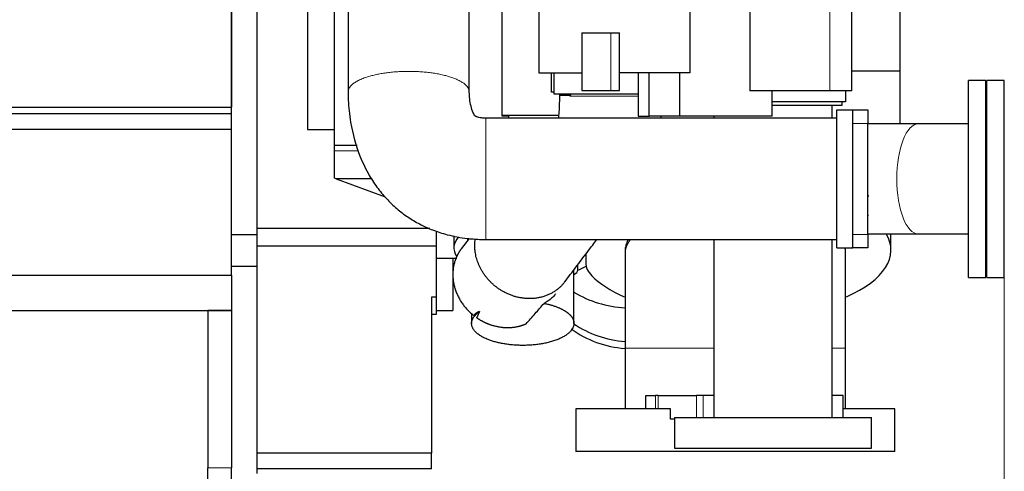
# Model space of a CAD drawing. Header units: inches. Extents: x 0 to 23760, y -13 to 16800.
# Tile 206 of 209: x 20560 to 21811, y 11290 to 11863. Entities that reach past the tile are written whole.
import ezdxf

# ---------------------------------------------------------------- set-up
doc = ezdxf.new("R2010")
doc.units = ezdxf.units.IN
doc.layers.add('254', color=7, linetype='Continuous', true_color=0xffffff)
doc.styles.add('latin_extended', font='simplex.shx')
doc.dimstyles.get("Standard").update_dxf_attribs({"dimtxt": 0.18, "dimasz": 0.18, "dimexe": 0.18, "dimexo": 0.0625, "dimgap": 0.09, "dimtad": 0, "dimtih": 1, "dimtoh": 1, "dimdec": 4, "dimzin": 0, "dimdsep": 46, "dimtxsty": 'Standard', "dimcen": 0.09, "dimadec": 0, "dimazin": 0, "dimtfac": 1, "dimtdec": 4, "dimtofl": 0, "dimtmove": 0, "dimatfit": 3, "dimfxl": 1, "dimtolj": 1, "dimtzin": 0, "dimarcsym": 0})

# ---------------------------------------------------------------- blocks, each defined once
blk = doc.blocks.new('_U6')
at = {"layer": '254', "color": 3, "linetype": 'Continuous', "lineweight": 13, "transparency": 16777216}
for p, q in [((16679.3, 11498.7), (16679.3, 10501.1)), ((20829.3, 11498.7), (20829.3, 10501.1)), ((16819.3, 10541.1), (20689.3, 10541.1))]:
    blk.add_line(p, q, dxfattribs=at)
at = {"layer": '254', "color": 3, "transparency": 16777216}
for points in [[(16819.3, 10564.5), (16819.3, 10517.8), (16679.3, 10541.1)], [(20689.3, 10517.8), (20689.3, 10564.5), (20829.3, 10541.1)]]:
    blk.add_solid(points, dxfattribs=at)
at = {"layer": 'Defpoints', "color": 0, "transparency": 16777216}
for p in [(16679.3, 11538.7), (20829.3, 11538.7), (20829.3, 10541.1)]:
    blk.add_point(p, dxfattribs=at)
at = {"layer": '254', "color": 2, "lineweight": 13, "transparency": 16777216, "insert": (18521, 10751.1), "char_height": 140, "attachment_point": 1, "style": 'latin_extended'}
blk.add_mtext('\\A1;4150', dxfattribs=at)
blk = doc.blocks.new('_U7')
at = {"layer": '254', "color": 3, "linetype": 'Continuous', "lineweight": 13, "transparency": 16777216}
for p, q in [((21810.9, 11620.7), (21810.9, 10501.1)), ((20829.3, 11498.7), (20829.3, 10501.1)), ((20969.3, 10541.1), (21670.9, 10541.1))]:
    blk.add_line(p, q, dxfattribs=at)
at = {"layer": '254', "color": 3, "transparency": 16777216}
for points in [[(20969.3, 10564.5), (20969.3, 10517.8), (20829.3, 10541.1)], [(21670.9, 10517.8), (21670.9, 10564.5), (21810.9, 10541.1)]]:
    blk.add_solid(points, dxfattribs=at)
at = {"layer": 'Defpoints', "color": 0, "transparency": 16777216}
for p in [(21810.9, 11660.7), (20829.3, 11538.7), (21810.9, 10541.1)]:
    blk.add_point(p, dxfattribs=at)
at = {"layer": '254', "color": 2, "lineweight": 13, "transparency": 16777216, "insert": (21155.8, 10751.1), "char_height": 140, "attachment_point": 1, "style": 'latin_extended'}
blk.add_mtext('\\A1;982', dxfattribs=at)

msp = doc.modelspace()

# ---------------------------------------------------------------- linework, layer by layer
at = {"layer": '254', "color": 2, "linetype": 'Continuous', "lineweight": 25}
for p, q in [((21219.598, 11955.431), (21219.598, 11795.431)), ((21411.38, 11936.431), (21411.38, 11795.431)), ((20829.303, 11923.664), (20829.303, 11751.683)), ((20829.303, 11751.68), (20829.303, 11923.664)), ((20861.303, 11923.664), (20861.303, 11589.656)), ((21678.303, 11928.722), (21678.303, 11797.604)), ((20925.815, 11898.308), (20925.815, 11723.308)), ((21173.303, 11740.445), (21173.303, 11899.656)), ((20960.315, 11703.228), (20960.315, 11886.271)), ((21487.597, 11883.431), (21487.597, 11772.431)), ((21617.116, 11772.431), (21617.116, 11883.431)), ((21274.116, 11845.931), (21311.294, 11845.931)), ((21274.116, 11845.931), (21274.116, 11772.931)), ((21311.294, 11845.931), (21321.94, 11845.931)), ((21321.94, 11795.431), (21321.94, 11845.931)), ((21219.598, 11795.431), (21274.115, 11795.431)), ((21235.866, 11770.831), (21235.866, 11795.433)), ((21239.116, 11768.057), (21239.116, 11795.433)), ((21411.38, 11795.431), (21321.94, 11795.431)), ((21321.94, 11772.931), (21321.94, 11795.431)), ((21345.85, 11795.433), (21345.85, 11740.431)), ((21359.644, 11740.431), (21359.644, 11795.431)), ((21398.731, 11740.431), (21398.731, 11795.431)), ((21617.116, 11797.604), (21678.303, 11797.604)), ((21678.303, 11797.604), (21678.303, 11730.029)), ((21787.385, 11785.656), (21765.385, 11785.656)), ((21765.385, 11660.656), (21765.385, 11785.656)), ((21787.385, 11660.656), (21787.385, 11785.656)), ((21810.885, 11785.656), (21788.885, 11785.656)), ((21788.885, 11660.656), (21788.885, 11785.656)), ((21810.885, 11660.656), (21810.885, 11785.656)), ((21239.116, 11770.831), (21235.866, 11770.831)), ((21274.116, 11772.931), (21311.294, 11772.931)), ((21311.294, 11772.931), (21321.94, 11772.931)), ((21589.269, 11772.431), (21487.597, 11772.431)), ((21515.973, 11740.431), (21515.973, 11772.431)), ((21617.116, 11772.431), (21589.269, 11772.431)), ((21609.116, 11772.434), (21609.116, 11758.431)), ((21345.849, 11768.057), (21239.116, 11768.057)), ((21609.116, 11758.431), (21515.974, 11758.431)), ((21604.652, 11758.432), (21604.652, 11753.798)), ((17168.225, 11751.68), (20829.303, 11751.68)), ((17173.736, 11743.664), (20829.303, 11743.664)), ((20829.303, 11743.664), (20829.303, 11751.68)), ((20829.303, 11723.656), (20829.303, 11743.664)), ((21604.652, 11753.798), (21515.974, 11753.798)), ((21598.315, 11748.308), (21618.315, 11748.308)), ((21598.315, 11573.308), (21598.315, 11748.308)), ((21618.315, 11573.308), (21618.315, 11748.308)), ((21618.316, 11748.156), (21637.385, 11748.156)), ((21637.385, 11748.156), (21637.385, 11731.156)), ((21208.243, 11737.808), (21152.523, 11737.808)), ((21181.303, 11740.445), (21173.303, 11740.445)), ((21173.304, 11741.656), (21244.759, 11741.656)), ((21181.303, 11740.445), (21181.303, 11737.807)), ((21248.491, 11739.701), (21248.449, 11739.646)), ((21345.85, 11740.431), (21359.644, 11740.431)), ((21398.731, 11740.431), (21359.644, 11740.431)), ((21515.973, 11740.431), (21398.731, 11740.431)), ((21637.385, 11590.156), (21637.385, 11731.156)), ((17142.157, 11723.656), (20829.303, 11723.656)), ((20829.303, 11538.656), (20829.303, 11723.656)), ((20925.815, 11723.308), (20960.318, 11723.308)), ((21765.398, 11730.506), (21701.701, 11730.506)), ((20960.315, 11696.471), (20960.315, 11703.228)), ((20988.805, 11703.228), (20960.315, 11703.228)), ((20960.315, 11661.44), (20960.315, 11696.471)), ((20962.053, 11660.808), (20960.315, 11661.44)), ((20962.053, 11660.808), (21024.388, 11638.12)), ((21007.215, 11660.808), (20962.053, 11660.808)), ((21765.385, 11535.656), (21765.385, 11660.656)), ((21787.385, 11535.656), (21787.385, 11660.656)), ((21788.885, 11535.656), (21788.885, 11660.656)), ((21810.885, 11535.656), (21810.885, 11660.656)), ((21081.057, 11597.53), (20861.303, 11597.53)), ((21089.303, 11594.406), (21089.303, 11575.208)), ((20861.303, 11589.656), (20829.303, 11589.656)), ((20861.303, 11589.656), (20861.303, 11549.656)), ((21111.803, 11588.301), (21111.803, 11573.147)), ((21131.06, 11584.923), (21121.074, 11571.76)), ((21129.266, 11585.094), (21129.266, 11582.557)), ((21637.385, 11590.156), (21637.385, 11573.156)), ((21666.803, 11570.388), (21666.803, 11590.806)), ((21701.701, 11590.806), (21765.28, 11590.806)), ((21089.303, 11575.208), (20861.303, 11575.208)), ((21089.303, 11575.208), (21089.303, 11510.656)), ((21598.315, 11573.308), (21618.315, 11573.308)), ((21617.385, 11573.156), (21617.385, 11573.308)), ((21637.385, 11573.156), (21617.385, 11573.156)), ((21089.303, 11560.202), (21115.693, 11560.202)), ((21110.303, 11560.197), (21110.303, 11493.601)), ((21279.303, 11565.235), (21279.303, 11554.271)), ((20861.303, 11549.656), (20829.303, 11549.656)), ((20861.303, 11549.656), (20861.303, 11286.656)), ((21264.266, 11477.367), (21264.266, 11545.415)), ((21269.266, 11547.616), (21269.266, 11552.006)), ((21269.266, 11544.912), (21269.266, 11547.616)), ((16679.303, 11538.656), (20829.303, 11538.656)), ((20829.303, 11538.656), (20829.303, 11493.656)), ((21765.385, 11535.656), (21787.385, 11535.656)), ((21788.885, 11535.656), (21810.885, 11535.656)), ((21089.303, 11510.656), (21083.303, 11510.656)), ((21083.303, 11510.656), (21083.303, 11312.611)), ((21089.303, 11510.656), (21089.303, 11488.656)), ((16579.303, 11493.656), (20829.303, 11493.656)), ((20799.303, 11493.656), (20799.303, 11293.911)), ((20829.303, 11493.656), (20799.303, 11493.656)), ((20829.303, 11493.656), (20829.303, 11293.911)), ((21089.303, 11493.601), (21110.303, 11493.601)), ((21089.303, 11488.656), (21083.303, 11488.656)), ((21134.266, 11490.162), (21134.266, 11477.367)), ((21355.552, 11385.82), (21367.858, 11385.82)), ((21355.552, 11368.82), (21355.552, 11385.82)), ((21371.211, 11385.82), (21367.858, 11385.82)), ((21371.211, 11385.82), (21419.969, 11385.82)), ((21428.226, 11385.82), (21419.969, 11385.82)), ((21442.135, 11385.82), (21428.226, 11385.82)), ((21606.397, 11385.82), (21592.151, 11385.82)), ((21606.397, 11357.826), (21606.397, 11385.82)), ((21266.802, 11368.82), (21266.802, 11314.82)), ((21386.852, 11368.82), (21266.802, 11368.82)), ((21386.852, 11355.82), (21386.852, 11368.82)), ((21671.802, 11368.82), (21606.408, 11368.82)), ((21671.802, 11314.82), (21671.802, 11368.82)), ((21392.152, 11355.82), (21386.852, 11355.82)), ((21392.151, 11357.825), (21392.151, 11318.82)), ((21392.151, 11357.825), (21642.151, 11357.825)), ((21642.151, 11318.82), (21642.151, 11357.825)), ((21392.151, 11318.82), (21642.151, 11318.82)), ((21083.303, 11312.611), (20861.303, 11312.611)), ((21083.303, 11292.656), (21083.303, 11312.611)), ((21671.802, 11314.82), (21266.802, 11314.82)), ((20799.303, 11276.59), (20799.303, 11293.911)), ((20829.303, 11276.59), (20829.303, 11293.911)), ((21083.303, 11292.656), (20861.303, 11292.656))]:
    msp.add_line(p, q, dxfattribs=at)
at = {"layer": '254', "color": 110, "linetype": 'Continuous', "lineweight": 13}
for p, q in [((21589.269, 11883.431), (21589.269, 11772.431)), ((21311.294, 11772.931), (21311.294, 11845.931)), ((21259.061, 11766.353), (21259.343, 11766.353)), ((21637.385, 11731.156), (21618.316, 11731.156)), ((20960.315, 11696.471), (20990.689, 11696.471)), ((21618.316, 11590.156), (21637.385, 11590.156)), ((21268.812, 11549.438), (21268.812, 11551.407)), ((21367.858, 11368.82), (21367.858, 11385.82)), ((21371.211, 11368.82), (21371.211, 11385.82)), ((21419.969, 11357.826), (21419.969, 11385.82)), ((21428.226, 11357.826), (21428.226, 11385.82)), ((20829.303, 11293.911), (20799.303, 11293.911))]:
    msp.add_line(p, q, dxfattribs=at)
msp.add_ellipse((21701.701, 11660.656), major_axis=(0, 69.85), ratio=0.39204156, start_param=0, end_param=3.14159265, dxfattribs=at)
at = {"layer": '254', "color": 2, "linetype": 'Continuous', "lineweight": 25}
for centre, major_axis, ratio, start_param, end_param in [((21469.303, 11594.809), (197.5, 0), 0.4305111, 0.53847904, 0.5528003), ((21469.303, 11595.67), (197.5, 0), 0.42979107, 0.54343752, 0.55279381), ((21469.303, 11570.388), (197.5, 0), 0.42979107, 0.54343752, 0.55279381), ((21204.303, 11573.147), (92.5, 0), 0.4305111, 2.78178212, 3.40970795), ((21469.303, 11570.388), (197.5, 0), 0.42979107, 5.50850144, 6.52704978), ((21250.266, 11544.912), (19, 0), 0.42979107, 5.54078779, 6.28318531), ((21249.266, 11547.616), (20, 0), 0.42979107, 0, 0.21360658), ((21204.303, 11573.147), (92.5, 0), 0.4305111, 5.49091491, 5.66654957), ((21379.303, 11554.271), (100, 0), 0.42979107, 3.14159265, 3.53638377), ((21469.303, 11570.388), (197.5, 0), 0.42979107, 3.53638377, 3.91578574), ((21339.303, 11621.766), (138, 0), 0.90664458, 4.1375137, 4.63896199), ((21339.303, 11558.481), (-125, 0), 0.90664458, 0.89083658, 1.48911363), ((21339.303, 11567.341), (-125, 0), 0.90664458, 0.92431418, 1.48911363)]:
    msp.add_ellipse(centre, major_axis=major_axis, ratio=ratio, start_param=start_param, end_param=end_param, dxfattribs=at)
for points, knots in [([(21131.365, 11770.939), (21131.365, 11777.199), (21131.365, 11789.743), (21131.365, 11808.57), (21131.365, 11827.419), (21131.365, 11865.119), (21131.365, 11896.535), (21131.365, 11921.668)], [0, 0, 0, 0, 0.12460195, 0.24965882, 0.37471568, 0.49977254, 1, 1, 1, 1]), ([(20977.365, 11913.219), (20977.365, 11890.909), (20977.365, 11860.221), (20977.365, 11821.156), (20977.365, 11796.035), (20977.365, 11779.291), (20977.365, 11770.926)], [0, 0, 0, 0, 0.47036376, 0.64699584, 0.82362792, 1, 1, 1, 1]), ([(20977.365, 11770.926), (20977.369, 11767.409), (20977.562, 11759.493), (20978.548, 11746.718), (20981.86, 11722.382), (20989.483, 11694.296), (21002.883, 11666.636), (21014.91, 11648.452), (21027.3, 11633.844), (21040.622, 11621.405), (21054.861, 11610.895), (21069.551, 11602.382), (21085.667, 11595.177), (21105.251, 11588.871), (21122.708, 11585.669), (21136.467, 11584.358), (21144.368, 11583.909), (21149.753, 11583.807), (21152.504, 11583.808)], [0, 0, 0, 0, 0.03709674, 0.08350102, 0.13502559, 0.29301457, 0.38399874, 0.45422941, 0.51962817, 0.58312655, 0.64370192, 0.70364857, 0.75967303, 0.82734446, 0.91756811, 0.94387314, 0.97134705, 1, 1, 1, 1]), ([(21152.517, 11737.808), (21150.707, 11737.781), (21147.643, 11737.933), (21143.792, 11738.467), (21141.379, 11739.078), (21140.127, 11739.58), (21139.505, 11739.904), (21139.349, 11740.014), (21139.03, 11740.307), (21138.592, 11740.801), (21137.101, 11742.807), (21134.923, 11747.669), (21132.78, 11755.365), (21131.75, 11762.628), (21131.435, 11767.636), (21131.378, 11769.549), (21131.368, 11770.278), (21131.366, 11770.571), (21131.366, 11770.68), (21131.365, 11770.704), (21131.365, 11770.722), (21131.365, 11770.798), (21131.365, 11770.872), (21131.365, 11770.939)], [0, 0, 0, 0, 0.11507587, 0.19628139, 0.24690504, 0.27420435, 0.28265154, 0.30244477, 0.30980553, 0.31919787, 0.34946233, 0.46973411, 0.65712265, 0.85794726, 0.93997356, 0.97245131, 0.98643605, 0.99245971, 0.9942492, 0.99453862, 0.99488043, 0.99547209, 1, 1, 1, 1]), ([(21245.819, 11766.366), (21245.822, 11763.182), (21245.752, 11758.008), (21245.42, 11749.37), (21244.951, 11743.123), (21244.539, 11739.47), (21244.443, 11738.679)], [0, 0, 0, 0, 0.31053534, 0.51613842, 0.88846194, 1, 1, 1, 1]), ([(21259.343, 11766.353), (21259.299, 11766.267), (21259.254, 11766.181), (21259.184, 11766.052), (21259.16, 11766.009), (21259.111, 11765.923), (21259.087, 11765.88), (21259.061, 11765.837)], [0, 0, 0, 0, 0.5, 0.5, 0.75, 0.75, 1, 1, 1, 1]), ([(21259.98, 11768.081), (21259.967, 11768.017), (21259.951, 11767.952), (21259.904, 11767.764), (21259.868, 11767.638), (21259.806, 11767.448), (21259.785, 11767.385), (21259.74, 11767.257), (21259.716, 11767.193), (21259.641, 11767.001), (21259.588, 11766.872), (21259.5, 11766.678), (21259.47, 11766.613), (21259.408, 11766.483), (21259.376, 11766.418), (21259.343, 11766.353)], [0, 0, 0, 0, 0.11621741, 0.11621741, 0.33716306, 0.33716306, 0.44763588, 0.44763588, 0.55810871, 0.55810871, 0.77905435, 0.77905435, 0.88952718, 0.88952718, 1, 1, 1, 1]), ([(21592.151, 11737.835), (21592.151, 11740.21), (21592.151, 11745.61), (21592.151, 11750.923), (21592.151, 11753.88)], [0, 0, 0, 0, 0.43702172, 1, 1, 1, 1]), ([(21598.315, 11737.808), (21524.015, 11737.808), (21431.14, 11737.808), (21319.69, 11737.808), (21263.965, 11737.808), (21208.241, 11737.808), (21171.091, 11737.808), (21152.517, 11737.808)], [0, 0, 0, 0, 0.50000166, 0.62500208, 0.75000249, 0.87500291, 1, 1, 1, 1]), ([(21152.504, 11583.808), (21157.709, 11583.808), (21168.115, 11583.808), (21183.721, 11583.808), (21199.324, 11583.808), (21214.927, 11583.808), (21230.53, 11583.808), (21246.133, 11583.808), (21261.736, 11583.808), (21304.83, 11583.808), (21417.023, 11583.808), (21524.015, 11583.808), (21598.315, 11583.808)], [0, 0, 0, 0, 0.03502433, 0.07002344, 0.10502256, 0.14002168, 0.1750208, 0.21001992, 0.24501903, 0.28001815, 0.5000126, 1, 1, 1, 1]), ([(21252.504, 11529.912), (21254.874, 11533.037), (21259.614, 11539.284), (21266.723, 11548.654), (21273.832, 11558.023), (21280.94, 11567.392), (21287.462, 11575.988), (21291.613, 11581.46), (21293.396, 11583.809)], [0, 0, 0, 0, 0.17390177, 0.3477362, 0.52157063, 0.69540505, 0.86923948, 1, 1, 1, 1]), ([(21333.271, 11583.842), (21333.089, 11583.52), (21332.913, 11583.198), (21332.68, 11582.754), (21332.617, 11582.633), (21332.493, 11582.391), (21332.432, 11582.269), (21332.252, 11581.905), (21332.135, 11581.662), (21331.569, 11580.445), (21331.173, 11579.469), (21330.494, 11577.513), (21329.928, 11575.551), (21329.587, 11573.579), (21329.359, 11571.601), (21329.302, 11570.61), (21329.302, 11569.616)], [0, 0, 0, 0, 0.06909392, 0.06909392, 0.09495242, 0.09495242, 0.12081092, 0.12081092, 0.17252793, 0.17252793, 0.37939595, 0.37939595, 0.58626396, 0.79313198, 0.79313198, 1, 1, 1, 1]), ([(21442.15, 11583.804), (21442.15, 11574.75), (21442.15, 11556.229), (21442.15, 11480.903), (21442.15, 11414.63), (21442.15, 11357.825)], [0, 0, 0, 0, 0.12019188, 0.24587876, 1, 1, 1, 1]), ([(21592.15, 11357.825), (21592.15, 11414.63), (21592.15, 11479.55), (21592.15, 11552.586), (21592.15, 11571.107), (21592.15, 11581.513), (21592.15, 11583.804)], [0, 0, 0, 0, 0.75412124, 0.86185285, 0.96958446, 1, 1, 1, 1]), ([(21609.302, 11569.619), (21609.302, 11570.592), (21609.232, 11571.822), (21609.075, 11573.048), (21609.039, 11573.304)], [0, 0, 0, 0, 0.79106858, 1, 1, 1, 1]), ([(21329.302, 11565.396), (21329.302, 11562.606), (21329.302, 11555.548), (21329.302, 11542.685), (21329.302, 11525.148), (21329.302, 11502.933), (21329.302, 11475.974), (21329.302, 11456.447), (21329.302, 11445.888)], [0, 0, 0, 0, 0.07562813, 0.18991148, 0.34032204, 0.5254185, 0.74506054, 1, 1, 1, 1]), ([(21609.302, 11445.888), (21609.302, 11456.447), (21609.302, 11475.974), (21609.302, 11502.933), (21609.302, 11525.148), (21609.302, 11542.685), (21609.302, 11555.548), (21609.302, 11562.606), (21609.302, 11565.396)], [0, 0, 0, 0, 0.25493946, 0.4745815, 0.65967796, 0.81008852, 0.92437187, 1, 1, 1, 1]), ([(21241.042, 11514.804), (21240.575, 11514.187), (21240.089, 11513.585), (21239.007, 11512.326), (21238.406, 11511.674), (21237.149, 11510.403), (21236.493, 11509.785), (21235.467, 11508.88), (21235.117, 11508.583), (21234.582, 11508.143), (21234.312, 11507.924), (21234.038, 11507.708), (21233.854, 11507.564), (21233.761, 11507.492), (21232.925, 11506.85), (21232.157, 11506.298), (21230.568, 11505.231), (21229.747, 11504.716), (21228.049, 11503.722), (21227.172, 11503.242), (21226.265, 11502.779)], [0, 0, 0, 0, 0.1277168, 0.1277168, 0.27309733, 0.27309733, 0.41847787, 0.41847787, 0.49116813, 0.49116813, 0.52751327, 0.54568583, 0.54568583, 0.5638584, 0.5638584, 0.70923893, 0.70923893, 0.85461947, 0.85461947, 1, 1, 1, 1]), ([(21203.503, 11476.751), (21205.441, 11478.913), (21207.367, 11481.078), (21211.199, 11485.41), (21213.104, 11487.577), (21216.895, 11491.916), (21218.781, 11494.087), (21222.535, 11498.431), (21224.404, 11500.605), (21226.265, 11502.779)], [0, 0, 0, 0, 0.25, 0.25, 0.5, 0.5, 0.75, 0.75, 1, 1, 1, 1]), ([(21144.291, 11492.272), (21143.482, 11492.021), (21142.721, 11491.736), (21141.29, 11491.093), (21140.621, 11490.734), (21139.376, 11489.936), (21138.8, 11489.497), (21137.743, 11488.532), (21137.262, 11488.006), (21136.831, 11487.434)], [0, 0, 0, 0, 0.25, 0.25, 0.5, 0.5, 0.75, 0.75, 1, 1, 1, 1]), ([(21329.302, 11445.888), (21329.302, 11442.633), (21329.302, 11436.156), (21329.302, 11426.452), (21329.302, 11416.775), (21329.302, 11397.408), (21329.302, 11381.269), (21329.302, 11368.358)], [0, 0, 0, 0, 0.12595646, 0.25063375, 0.37549706, 0.50040711, 1, 1, 1, 1]), ([(21609.302, 11368.358), (21609.302, 11381.269), (21609.302, 11397.408), (21609.302, 11416.775), (21609.302, 11426.452), (21609.302, 11436.156), (21609.302, 11442.633), (21609.302, 11445.888)], [0, 0, 0, 0, 0.49959289, 0.62450294, 0.74936625, 0.87404354, 1, 1, 1, 1])]:
    msp.add_open_spline(points, degree=3, knots=knots, dxfattribs=at)
at = {"layer": '254', "color": 110, "linetype": 'Continuous', "lineweight": 13}
for points, weights, knots in [([(20977.365, 11770.908), (20977.363, 11773.358), (20978.257, 11775.746), (20979.949, 11778.002), (20991.697, 11788.75), (21017.069, 11798.678), (21055.71, 11798.734), (21100.688, 11793.044), (21121.796, 11787.567), (21131.36, 11778.965), (21131.365, 11770.956)], [1.00519206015, 1.00912648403, 1.01334082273, 1.01661171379, 1.01661171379, 0.958470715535, 1.01661171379, 1.01661171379, 0.982774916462, 0.99254106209, 1.00519620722], [0, 0, 0, 0, 0, 0.11859004, 0.11859004, 0.11859004, 0.61857442, 0.61857442, 0.61857442, 1, 1, 1, 1, 1]), ([(21152.504, 11583.808), (21152.504, 11583.807), (21152.504, 11584.664), (21152.504, 11586.287), (21152.505, 11597.763), (21152.508, 11622.923), (21152.511, 11661.562), (21152.514, 11706.755), (21152.516, 11728.1), (21152.517, 11737.771), (21152.517, 11737.808)], [1.00550369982, 1.0093752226, 1.01346882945, 1.01661171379, 1.01661171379, 0.958470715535, 1.01661171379, 1.01661171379, 0.982441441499, 0.992688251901, 1.00544543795], [0, 0, 0, 0, 0, 0.11630088, 0.11630088, 0.11630088, 0.61651973, 0.61651973, 0.61651973, 1, 1, 1, 1, 1])]:
    msp.add_rational_spline(points, weights, degree=4, knots=knots, dxfattribs=at)
at = {"layer": '254', "color": 2, "linetype": 'Continuous', "lineweight": 25}
for points, weights, knots in [([(21259.061, 11766.353), (21252.304, 11766.356), (21247.73, 11766.36), (21245.819, 11766.363), (21245.819, 11766.366), (21245.819, 11766.366), (21245.819, 11766.366), (21245.819, 11766.366)], [0.995966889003, 0.998876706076, 1.00645483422, 1.01661171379, 1.01661171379, 1.01661171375, 1.01661171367, 1.01661171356], [0, 0, 0, 0, 0, 0.99993922, 0.99993922, 0.99993922, 1, 1, 1, 1, 1]), ([(21252.555, 11529.979), (21242.445, 11516.624), (21226.058, 11507.008), (21206.407, 11506.887), (21169.366, 11516.739), (21142.732, 11534.222), (21135.892, 11563.708), (21138.903, 11584.317)], [1.00216438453, 0.991209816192, 0.986836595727, 1.01661171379, 1.01661171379, 0.960273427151, 1.0139708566, 1.016529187], [0, 0, 0, 0, 0, 0.42095588, 0.42095588, 0.42095588, 1, 1, 1, 1, 1]), ([(21121.024, 11571.693), (21117.075, 11566.47), (21114.12, 11560.712), (21112.226, 11554.709), (21108.771, 11534.447), (21111.015, 11515.784), (21122.281, 11498.943), (21136.831, 11487.434)], [1.00218330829, 1.00653508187, 1.01192011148, 1.01661171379, 1.01661171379, 0.988051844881, 0.990982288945, 1.00127860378], [0, 0, 0, 0, 0, 0.28841095, 0.28841095, 0.28841095, 1, 1, 1, 1, 1]), ([(21226.265, 11502.779), (21239.027, 11500.275), (21249.98, 11496.233), (21257.116, 11491.104), (21262.483, 11484.206), (21263.65, 11482.021), (21264.266, 11479.723), (21264.266, 11468.654), (21255.839, 11459.171), (21236.974, 11453.329), (21198.085, 11447.74), (21165.488, 11448.263), (21144.909, 11459.14), (21133.537, 11473.757), (21132.134, 11480.257), (21136.236, 11486.784), (21144.291, 11492.272)], [0.994883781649, 0.993943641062, 1.00084578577, 1.01661171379, 1.01661171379, 1.01390805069, 1.01024980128, 0.993471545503, 0.980842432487, 1.01661171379, 1.01661171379, 0.958470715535, 1.01661171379, 1.01661171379, 0.99834967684, 0.99253023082, 0.995441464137], [0, 0, 0, 0, 0, 0.1690056, 0.1690056, 0.1690056, 0.23899264, 0.23899264, 0.23899264, 0.49355631, 0.49355631, 0.49355631, 0.81810702, 0.81810702, 0.81810702, 1, 1, 1, 1, 1]), ([(21140.662, 11484.602), (21146.027, 11480.898), (21151.687, 11477.931), (21157.416, 11475.755), (21172.348, 11471.783), (21183.077, 11470.841), (21193.828, 11472.581), (21203.503, 11476.751)], [1.00412846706, 1.00825212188, 1.01287963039, 1.01661171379, 1.01661171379, 1.00576376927, 0.998125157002, 0.995609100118], [0, 0, 0, 0, 0, 0.36969989, 0.36969989, 0.36969989, 1, 1, 1, 1, 1])]:
    msp.add_rational_spline(points, weights, degree=4, knots=knots, dxfattribs=at)
for points, degree in [([(21245.819, 11768.057), (21245.819, 11767.493), (21245.819, 11766.929), (21245.819, 11766.366)], 3), ([(21374.807, 11737.746), (21374.873, 11738.629), (21374.936, 11739.514), (21374.995, 11740.4)], 3), ([(21442.151, 11740.438), (21442.151, 11739.574), (21442.151, 11738.708), (21442.151, 11737.84)], 3), ([(21701.701, 11730.506), (21670.811, 11730.506), (21637.4, 11730.506)], 2), ([(21637.4, 11590.806), (21670.811, 11590.806), (21701.701, 11590.806)], 2), ([(21329.302, 11569.642), (21329.302, 11567.519), (21329.302, 11565.396)], 2), ([(21609.302, 11565.396), (21609.302, 11567.519), (21609.302, 11569.642)], 2), ([(21144.291, 11492.272), (21143.066, 11489.716), (21141.856, 11487.16), (21140.662, 11484.602)], 3)]:
    msp.add_open_spline(points, degree=degree, dxfattribs=at)
at = {"layer": '254', "color": 110, "linetype": 'Continuous', "lineweight": 13}
for points, knots in [([(21259.061, 11766.353), (21259.061, 11766.484), (21259.061, 11766.615), (21259.061, 11766.877), (21259.061, 11767.008), (21259.061, 11767.402), (21259.061, 11767.664), (21259.061, 11767.97), (21259.061, 11768.013), (21259.061, 11768.057)], [0, 0, 0, 0, 0.23073373, 0.23073373, 0.46146747, 0.46146747, 0.92293493, 0.92293493, 1, 1, 1, 1]), ([(21345.873, 11765.843), (21345.856, 11765.843), (21345.84, 11765.843), (21345.691, 11765.843), (21345.558, 11765.843), (21345.159, 11765.843), (21344.358, 11765.843), (21343.549, 11765.843), (21341.921, 11765.843), (21340.822, 11765.843), (21338.596, 11765.843), (21336.342, 11765.843), (21334.033, 11765.843), (21331.697, 11765.844), (21330.515, 11765.844), (21328.123, 11765.844), (21326.913, 11765.844), (21325.536, 11765.844), (21325.383, 11765.844), (21325.076, 11765.844), (21324.616, 11765.844), (21323.543, 11765.844), (21322.621, 11765.844), (21320.775, 11765.843), (21319.542, 11765.843), (21317.07, 11765.843), (21314.593, 11765.843), (21312.106, 11765.843), (21309.613, 11765.843), (21308.364, 11765.843), (21306.799, 11765.843), (21306.329, 11765.843), (21305.859, 11765.843), (21305.546, 11765.843), (21305.389, 11765.843), (21304.606, 11765.843), (21303.983, 11765.843), (21302.118, 11765.843), (21300.884, 11765.843), (21298.433, 11765.842), (21297.217, 11765.842), (21294.801, 11765.842), (21293.602, 11765.842), (21291.222, 11765.842), (21290.04, 11765.842), (21287.695, 11765.842), (21286.531, 11765.842), (21285.088, 11765.841), (21284.799, 11765.841), (21284.368, 11765.841), (21284.225, 11765.841), (21283.938, 11765.841), (21283.224, 11765.841), (21282.518, 11765.841), (21280.837, 11765.841), (21279.737, 11765.841), (21277.577, 11765.841), (21275.456, 11765.84), (21272.392, 11765.84), (21270.428, 11765.84), (21268.504, 11765.839), (21267.562, 11765.839), (21266.41, 11765.839), (21266.181, 11765.839), (21265.726, 11765.839), (21265.049, 11765.839), (21264.387, 11765.839), (21263.083, 11765.838), (21261.399, 11765.838), (21259.822, 11765.837), (21259.061, 11765.837)], [0, 0, 0, 0, 0.00059868, 0.00059868, 0.0054267, 0.0054267, 0.01508275, 0.03439486, 0.03439486, 0.07301906, 0.07301906, 0.11164327, 0.15026747, 0.15026747, 0.18889168, 0.18889168, 0.22751588, 0.22751588, 0.23234391, 0.23234391, 0.23717194, 0.24682799, 0.26614009, 0.26614009, 0.3047643, 0.3047643, 0.3433885, 0.38201271, 0.38201271, 0.42063691, 0.42063691, 0.43029296, 0.43512099, 0.43512099, 0.43994902, 0.43994902, 0.45926112, 0.45926112, 0.49788532, 0.49788532, 0.53650953, 0.53650953, 0.57513374, 0.57513374, 0.61375794, 0.61375794, 0.65238215, 0.65238215, 0.6620382, 0.6620382, 0.66686623, 0.66686623, 0.67169425, 0.69100635, 0.69100635, 0.72963056, 0.72963056, 0.76825477, 0.80687897, 0.84550318, 0.84550318, 0.88412738, 0.88412738, 0.89378343, 0.89378343, 0.90343949, 0.92275159, 0.92275159, 0.96137579, 1, 1, 1, 1])]:
    msp.add_open_spline(points, degree=3, knots=knots, dxfattribs=at)
msp.add_open_spline([(21259.061, 11765.837), (21259.061, 11766.009), (21259.061, 11766.181), (21259.061, 11766.353)], degree=3, dxfattribs=at)
for points, weights in [([(21329.302, 11565.396), (21329.302, 11569.854), (21330.329, 11574.517), (21332.584, 11579.252), (21336.111, 11583.933)], [1.01661171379, 1.01661171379, 1.01405836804, 1.01055693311, 1.00703986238]), ([(21608.068, 11573.367), (21608.699, 11571.339), (21609.106, 11569.328), (21609.302, 11567.343), (21609.302, 11565.396)], [1.01419814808, 1.01528329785, 1.0161242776, 1.01661171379, 1.01661171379]), ([(21329.302, 11445.888), (21329.302, 11445.909), (21347.599, 11445.935), (21396.321, 11445.95), (21442.019, 11445.955)], [1.01661171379, 1.01661171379, 0.972977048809, 0.999111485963, 1.01193259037]), ([(21592.368, 11445.92), (21601.121, 11445.912), (21606.827, 11445.904), (21609.302, 11445.896), (21609.302, 11445.888)], [0.999840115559, 1.00419405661, 1.01048237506, 1.01661171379, 1.01661171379])]:
    msp.add_rational_spline(points, weights, degree=4, dxfattribs=at)

# ---------------------------------------------------------------- dimensions: what is measured, and where the dimension line sits
at = {"layer": '254', "color": 2, "linetype": 'Continuous', "lineweight": 13}
for base, p1, p2, override, picture, middle in [((21810.885, 10541.137), (20829.303, 11538.656), (21810.885, 11660.656), {"dimscale": 40, "dimtxt": 3.5, "dimasz": 3.5, "dimexe": 1, "dimexo": 1, "dimgap": 1.75, "dimtad": 1, "dimtih": 1, "dimtoh": 0, "dimdec": 0, "dimlfac": 1, "dimzin": 8, "dimdsep": 46, "dimlunit": 2, "dimtxsty": 'latin_extended', "dimsah": 1, "dimse1": 0, "dimse2": 0, "dimsd1": 0, "dimsd2": 0, "dimclrd": 3, "dimclre": 3, "dimclrt": 2, "dimtol": 0, "dimtm": -0.1, "dimtfac": 0.714286, "dimtdec": 3, "dimtofl": 1, "dimtmove": 0, "dimtzin": 8, "dimlwd": 13, "dimlwe": 13}, '_U7', (21335.79, 10541.137)), ((20829.303, 10541.137), (16679.303, 11538.656), (20829.303, 11538.656), {"dimscale": 40, "dimtxt": 3.5, "dimasz": 3.5, "dimexe": 1, "dimexo": 1, "dimgap": 1.75, "dimtad": 1, "dimtih": 1, "dimtoh": 0, "dimdec": 2, "dimlfac": 1, "dimzin": 8, "dimdsep": 46, "dimlunit": 2, "dimtxsty": 'latin_extended', "dimsah": 1, "dimse1": 0, "dimse2": 0, "dimsd1": 0, "dimsd2": 0, "dimclrd": 3, "dimclre": 3, "dimclrt": 2, "dimtol": 0, "dimtm": -0.1, "dimtfac": 0.714286, "dimtdec": 3, "dimtofl": 1, "dimtmove": 0, "dimtzin": 8, "dimlwd": 13, "dimlwe": 13}, '_U6', (18754.303, 10541.137))]:
    dim = msp.add_linear_dim(base=base, p1=p1, p2=p2, dimstyle='Standard', override=override, dxfattribs=at)
    dim.commit()
    dim.dimension.update_dxf_attribs({"geometry": picture, "text_midpoint": middle, "dimtype": 160})

doc.saveas('drawing.dxf')
